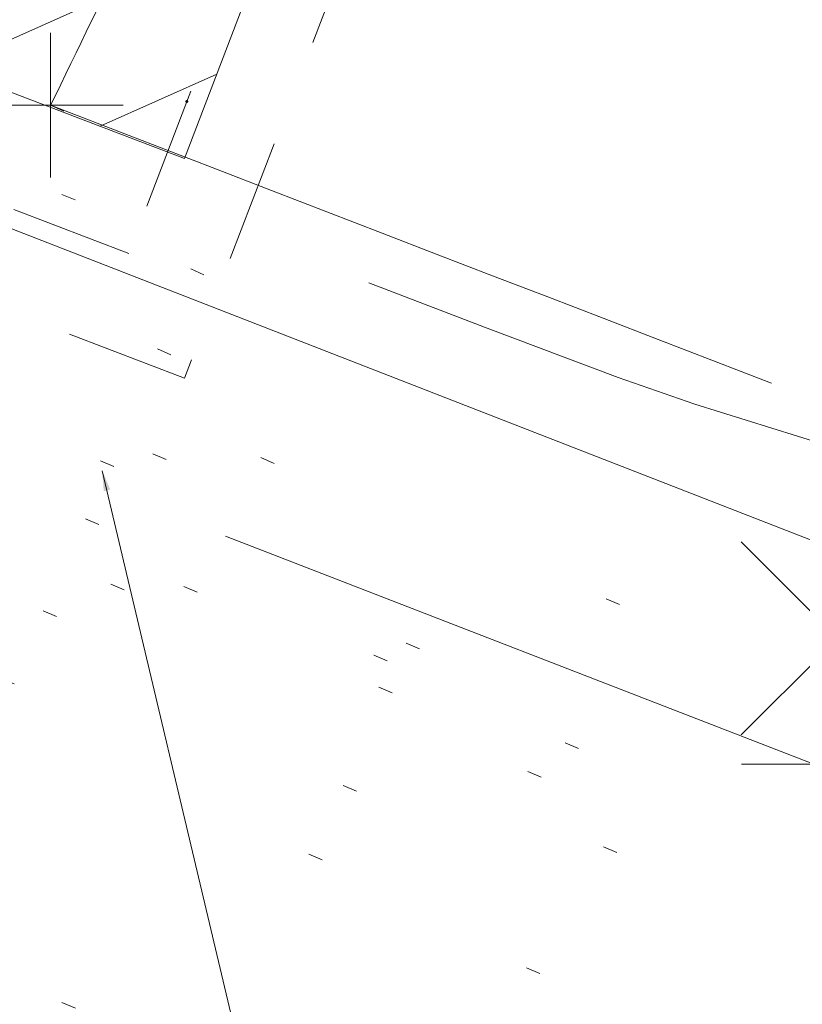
# Model space of a CAD drawing. Extents: x 413123 to 1465301, y 377724 to 504150.
# Tile 7 of 256: x 1463128.01 to 1463133.42, y 433258.88 to 433265.69. Entities that reach past the tile are written whole.
import ezdxf

# ---------------------------------------------------------------- set-up
doc = ezdxf.new("R2010")
doc.units = 0
doc.header["$MEASUREMENT"] = 0
for name, pattern in [('DGN Style 1', [8.732639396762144, 0.01453018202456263, -8.71810921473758]), ('DGN Style 2', [14.530182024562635, 8.71810921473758, -5.812072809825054]), ('DGN Style 3', [20.34225483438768, 14.53018202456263, -5.812072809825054]), ('DGN Style 5', [10.171127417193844, 4.35905460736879, -5.812072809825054]), ('DGN Style 6', [27.636406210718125, 10.17112741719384, -5.812072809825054, 0.01453018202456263, -5.812072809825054, 0.01453018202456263, -5.812072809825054]), ('drainage01', [1.5999968, 0.8499983, -0.7499985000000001]), ('ohcombex', [0])]:
    doc.linetypes.add(name, pattern=pattern)
for name, color, linetype, lineweight in [('DR_X_Cells', 151, 'DGN Style 2', 0), ('DR_X_Cells (Construction)', 151, 'DGN Style 2', 0), ('DR_X_Text', 7, 'Continuous', 0), ('DT_X_Contour_Minor', 136, 'DGN Style 3', 0), ('DT_X_Terrain_Ground_Line', 92, 'DGN Style 3', 13), ('GK_Drainage_Nodes (Construction)', 7, 'Continuous', 53), ('PV_X_Curb', 120, 'DGN Style 1', 0), ('PV_X_EOP', 7, 'DGN Style 3', 0), ('PV_X_Walk', 120, 'DGN Style 5', 0), ('SV_X_Random_Point (Construction)', 7, 'Continuous', 0), ('UT_X_Overhead_Combined', 30, 'ohcombex', 0)]:
    doc.layers.add(name, color=color, linetype=linetype, lineweight=lineweight)
doc.layers.add('SV_Observation (Construction)', color=97, linetype='DGN Style 1', lineweight=0, transparency=0.9)
doc.layers.add('SV_X_Shot_Marker (Construction)', color=40, linetype='Continuous', lineweight=0, transparency=0.5)
doc.styles.add('X_Straight-Normal LS 0.50_0', font='calibril.ttf')
doc.dimstyles.new('X_Dec-0  Masked  Straight', dxfattribs={"dimtxt": 0.13999972, "dimasz": 0.13999972, "dimexe": 0.06999986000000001, "dimexo": 0.06999986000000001, "dimgap": 0.06999986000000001, "dimtad": 1, "dimdec": 0, "dimzin": 3, "dimdsep": 46, "dimtxsty": 'X_Straight-Normal LS 0.50_0', "dimcen": 0, "dimclrd": 7, "dimclre": 7, "dimaunit": 1, "dimadec": 4, "dimazin": 2, "dimtfac": 1, "dimtdec": 0, "dimtofl": 0, "dimtmove": 1, "dimatfit": 1, "dimfxl": 1, "dimtolj": 1, "dimtzin": 3, "dimlwd": 0, "dimlwe": 0, "dimarcsym": 0})

# ---------------------------------------------------------------- blocks, each defined once
blk = doc.blocks.new('X_562')
at = {"layer": 'SV_X_Random_Point (Construction)', "color": 7, "linetype": 'Continuous', "lineweight": 0, "transparency": 33554559}
for p, q in [((-0.03333333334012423, -0.03337499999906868), (0.03333333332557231, 0.03337500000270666)), ((-0.03333333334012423, 0.03337500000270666), (0.03333333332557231, -0.03337499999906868))]:
    blk.add_line(p, q, dxfattribs=at)
blk = doc.blocks.new('SVPT_2585')
at = {"layer": 'SV_X_Shot_Marker (Construction)', "transparency": 33554495}
for p, q in [((0, 0.02499999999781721), (0, -0.02500000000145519)), ((-0.02499999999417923, 0), (0.02499999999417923, 0))]:
    blk.add_line(p, q, dxfattribs=at)
blk.add_point((0, 0), dxfattribs=at)
blk = doc.blocks.new('SVPT_2591')
at = {"layer": 'SV_X_Shot_Marker (Construction)', "transparency": 33554495}
for p, q in [((0, 0.02500000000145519), (0, -0.02499999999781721)), ((-0.02499999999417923, 3.637978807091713e-12), (0.02499999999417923, 3.637978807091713e-12))]:
    blk.add_line(p, q, dxfattribs=at)
blk.add_point((0, 3.637978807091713e-12), dxfattribs=at)
blk = doc.blocks.new('CB3-X_19')
at = {"layer": 'DR_X_Cells', "color": 151, "linetype": 'Continuous', "lineweight": 0}
for p, q in [((-2.499995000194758, -1.758795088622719), (-0.7459922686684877, 0)), ((-2.499995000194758, -0.6258775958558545), (-1.875822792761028, 0))]:
    blk.add_line(p, q, dxfattribs=at)
at = {"layer": 'DR_X_Cells', "color": 151, "linetype": 'drainage01', "lineweight": 0}
blk.add_3dface([(-3.04166058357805, 1.417497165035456), (3.041660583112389, 1.417497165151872), (3.041660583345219, -2.166662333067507), (-3.041660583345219, -2.166662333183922)], dxfattribs=at)
at = {"layer": 'DR_X_Cells', "color": 151, "linetype": 'Continuous', "lineweight": 0}
blk.add_3dface([(-2.499994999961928, 0), (2.499994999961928, 1.164153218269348e-10), (2.499994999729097, -1.833329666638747), (-2.499994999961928, -1.833329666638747)], dxfattribs=at)
at = {"layer": 'DR_X_Cells (Construction)', "color": 20, "linetype": 'drainage01', "lineweight": 0}
blk.add_3dface([(-2.374995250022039, 0.7499985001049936), (2.374995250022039, 0.7499985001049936), (2.374995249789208, -1.499997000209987), (-2.374995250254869, -1.499996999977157)], dxfattribs=at)
at = {"layer": 'GK_Drainage_Nodes (Construction)', "color": 61, "linetype": 'DGN Style 6', "lineweight": 53}
blk.add_point((-2.374995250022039, -0.3749992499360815), dxfattribs=at)
blk = doc.blocks.new('*U5554', base_point=(1463158.719041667, 433438.2508333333, 579.5851666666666))
at = {"layer": 'DT_X_Contour_Minor', "elevation": 570.9999999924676, "flags": 128}
blk.add_lwpolyline([(1463009.796472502, 433261.168875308), (1463011.78215817, 433264.6803894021), (1463012.18799321, 433265.3971872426), (1463012.554490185, 433266.042646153), (1463012.881649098, 433266.6167661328), (1463013.169469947, 433267.1195471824), (1463014.420845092, 433269.2994012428), (1463019.893459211, 433272.9254937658), (1463020.153204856, 433274.935593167), (1463020.202159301, 433275.3127671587), (1463020.237703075, 433275.5828179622), (1463020.259836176, 433275.7457455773), (1463020.268558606, 433275.801550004), (1463020.273937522, 433275.8075308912), (1463020.286973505, 433275.8255635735), (1463020.322047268, 433275.8751759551), (1463020.37915881, 433275.9563680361), (1463020.458308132, 433276.0691398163), (1463020.698756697, 433276.4119708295), (1463020.868266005, 433276.5477448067), (1463021.196457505, 433276.6979434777), (1463021.683331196, 433276.862566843), (1463022.32888708, 433277.0416149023), (1463024.261945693, 433277.5383093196), (1463024.897747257, 433277.7013984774), (1463025.355357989, 433277.8181451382), (1463025.634777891, 433277.8885493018), (1463025.73600696, 433277.9126109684), (1463025.792630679, 433277.9167662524), (1463025.810514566, 433277.9236829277), (1463025.952399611, 433278.0738978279), (1463026.370390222, 433278.5215782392), (1463027.064486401, 433279.2667241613), (1463028.034688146, 433280.3093355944), (1463033.206542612, 433285.8689418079), (1463036.811969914, 433288.1031858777), (1463037.519382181, 433288.5539021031), (1463038.096435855, 433288.9485176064), (1463038.543130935, 433289.2870323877), (1463038.85946742, 433289.5694464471), (1463039.529219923, 433290.2477496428), (1463039.763360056, 433290.4733799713), (1463039.963466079, 433290.6415435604), (1463040.129537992, 433290.7522404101), (1463040.261575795, 433290.8054705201), (1463040.568297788, 433290.8707951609), (1463040.712714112, 433290.8856973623), (1463040.915921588, 433290.8814104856), (1463041.177920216, 433290.8579345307), (1463041.498709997, 433290.8152694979), (1463043.132908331, 433290.5713914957), (1463043.812184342, 433291.1962678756), (1463043.979676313, 433291.3734929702), (1463044.191033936, 433291.6373640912), (1463044.446257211, 433291.9878812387), (1463044.745346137, 433292.4250444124), (1463046.243447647, 433294.6673132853), (1463047.752313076, 433294.8105423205), (1463048.054738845, 433294.8353149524), (1463048.315359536, 433294.848248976), (1463048.534175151, 433294.8493443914), (1463048.71118569, 433294.8386011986), (1463049.127473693, 433294.794167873), (1463049.408280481, 433294.7356881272), (1463049.938484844, 433294.5935738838), (1463050.718086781, 433294.3678251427), (1463051.747086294, 433294.0584419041), (1463057.131011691, 433292.4195062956), (1463057.385113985, 433292.3253271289), (1463057.433293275, 433292.3074966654), (1463057.468930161, 433292.2943677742), (1463057.492024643, 433292.2859404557), (1463057.502576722, 433292.2822147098), (1463057.513992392, 433292.2785481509), (1463057.714762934, 433292.2018868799), (1463058.308512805, 433291.974652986), (1463059.295242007, 433291.5968464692), (1463060.674950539, 433291.0684673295), (1463064.878145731, 433289.4586927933), (1463066.328404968, 433288.9036778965), (1463067.526786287, 433288.4459641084), (1463068.473289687, 433288.0855514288), (1463069.167915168, 433287.8224398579), (1463070.684412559, 433287.2505438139), (1463071.409318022, 433286.9757210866), (1463072.446661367, 433286.5801749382), (1463073.796442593, 433286.0639053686), (1463075.458661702, 433285.4269123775), (1463080.307829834, 433283.5672998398), (1463082.112742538, 433282.8765559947), (1463083.890604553, 433282.1990338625), (1463085.641415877, 433281.5347334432), (1463087.365176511, 433280.8836547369), (1463091.925803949, 433279.1650738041), (1463093.522109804, 433278.5610658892), (1463094.89055679, 433278.0379778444), (1463096.031144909, 433277.5958096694), (1463096.943874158, 433277.2345613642), (1463099.074007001, 433276.3791257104), (1463100.004027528, 433276.0082480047), (1463101.196489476, 433275.5371916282), (1463102.651392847, 433274.9659565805), (1463104.36873764, 433274.294542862), (1463109.298245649, 433272.3705347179), (1463111.0014606, 433271.7017367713), (1463112.413974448, 433271.1383490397), (1463113.535787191, 433270.680371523), (1463114.366898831, 433270.3278042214), (1463116.195595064, 433269.5281717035), (1463116.827831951, 433269.2529667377), (1463117.353020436, 433269.0270762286), (1463117.771160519, 433268.8505001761), (1463118.0822522, 433268.7232385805), (1463118.769098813, 433268.449626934), (1463119.233134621, 433268.2659624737), (1463120.110107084, 433267.9201778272), (1463121.400016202, 433267.4122729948), (1463123.102861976, 433266.7422479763), (1463128.194366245, 433264.7393543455), (1463129.906589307, 433264.0691726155), (1463131.22463029, 433263.5607976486), (1463132.148489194, 433263.2142294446), (1463132.67816602, 433263.0294680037), (1463133.565061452, 433262.7525131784), (1463134.136427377, 433262.5542813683), (1463135.185353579, 433262.1673020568), (1463136.711840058, 433261.5915752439), (1463138.715886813, 433260.8271009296), (1463149.18241232, 433256.819143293)], dxfattribs=at)

msp = doc.modelspace()

# ---------------------------------------------------------------- linework, layer by layer
at = {"layer": 'PV_X_Curb'}
for points, knots in [([(1463034.114341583, 433358.5354235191, 570.967442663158), (1463034.382762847, 433357.8525596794, 570.9829174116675), (1463034.902669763, 433356.6746703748, 570.9791408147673), (1463036.322057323, 433354.5205973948, 570.6849760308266), (1463037.748960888, 433352.2020754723, 570.6878951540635), (1463040.018756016, 433349.1857511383, 570.9427811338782), (1463042.639031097, 433346.7780487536, 570.7955674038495), (1463044.970687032, 433345.5933757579, 570.8824061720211), (1463045.921303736, 433345.2188641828, 570.878208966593), (1463051.106075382, 433343.1762354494, 570.8553169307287), (1463056.290847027, 433341.1336067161, 570.8324248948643), (1463061.475618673, 433339.0909779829, 570.809532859), (1463062.018547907, 433338.9041474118, 570.7725412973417), (1463062.561477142, 433338.7173168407, 570.7355497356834), (1463063.104406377, 433338.5304862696, 570.6985581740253), (1463069.657625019, 433335.9461940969, 570.7210719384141), (1463076.21084366, 433333.3619019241, 570.7435857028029), (1463082.764062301, 433330.7776097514, 570.7660994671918), (1463087.246478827, 433329.0023655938, 570.8028168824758), (1463091.728895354, 433327.2271214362, 570.8395342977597), (1463096.211311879, 433325.4518772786, 570.8762517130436), (1463096.878442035, 433325.1897515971, 570.9638925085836), (1463097.545572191, 433324.9276259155, 571.0515333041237), (1463098.212702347, 433324.6655002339, 571.1391740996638), (1463104.831686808, 433322.094946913, 571.1640382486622), (1463111.45067127, 433319.524393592, 571.1889023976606), (1463118.069655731, 433316.953840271, 571.2137665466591), (1463125.957183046, 433313.9138789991, 571.1851535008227), (1463133.844710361, 433310.8739177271, 571.1565404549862), (1463141.732237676, 433307.8339564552, 571.1279274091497), (1463145.767175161, 433306.241790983, 571.1313455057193), (1463149.802112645, 433304.6496255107, 571.134763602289), (1463153.83705013, 433303.0574600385, 571.1381816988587), (1463154.355066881, 433302.8054079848, 571.0924572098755), (1463154.873083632, 433302.5533559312, 571.0467327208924), (1463155.391100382, 433302.3013038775, 571.0010082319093), (1463159.740180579, 433300.5574304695, 571.007755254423), (1463164.089260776, 433298.8135570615, 571.0145022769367), (1463168.438340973, 433297.0696836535, 571.0212492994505), (1463173.76020955, 433294.9893866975, 571.0517121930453), (1463179.082078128, 433292.9090897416, 571.0821750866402), (1463184.403946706, 433290.8287927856, 571.1126379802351), (1463184.927832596, 433290.6024130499, 571.183469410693), (1463185.451718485, 433290.3760333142, 571.254300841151), (1463185.975604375, 433290.1496535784, 571.3251322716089), (1463193.283059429, 433287.4009373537, 571.3274320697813), (1463200.590514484, 433284.6522211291, 571.3297318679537), (1463207.897969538, 433281.9035049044, 571.3320316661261), (1463214.611583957, 433279.3049910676, 571.3660593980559), (1463221.325198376, 433276.7064772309, 571.4000871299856), (1463228.038812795, 433274.1079633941, 571.4341148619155), (1463234.876881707, 433271.4003319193, 571.5030017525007), (1463241.714950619, 433268.6927004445, 571.5718886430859), (1463248.553019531, 433265.9850689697, 571.6407755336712), (1463252.53367608, 433264.4224603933, 571.6987979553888), (1463256.514332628, 433262.8598518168, 571.7568203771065), (1463260.494989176, 433261.2972432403, 571.8148427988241), (1463261.18962272, 433261.0748617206, 571.7422662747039), (1463261.884256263, 433260.8524802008, 571.6696897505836), (1463262.578889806, 433260.6300986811, 571.5971132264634), (1463267.974277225, 433258.4984942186, 571.5913249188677), (1463273.369664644, 433256.3668897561, 571.5855366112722), (1463278.765052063, 433254.2352852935, 571.5797483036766), (1463284.039124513, 433252.1341649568, 571.626583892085), (1463289.313196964, 433250.0330446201, 571.6734194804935), (1463294.587269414, 433247.9319242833, 571.7202550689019), (1463295.147837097, 433247.7325865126, 571.8045569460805), (1463295.70840478, 433247.533248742, 571.8888588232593), (1463296.268972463, 433247.3339109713, 571.9731607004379), (1463303.262539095, 433244.6091737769, 572.0038664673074), (1463310.256105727, 433241.8844365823, 572.034572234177), (1463317.249672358, 433239.1596993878, 572.0652780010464), (1463324.8255847, 433236.206749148, 572.1003223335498), (1463332.401497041, 433233.2537989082, 572.1353666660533), (1463339.977409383, 433230.3008486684, 572.1704109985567), (1463346.624217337, 433227.6724527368, 572.1699621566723), (1463353.271025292, 433225.044056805, 572.1695133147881), (1463359.917833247, 433222.4156608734, 572.1690644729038), (1463363.666535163, 433220.9685334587, 572.1740861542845), (1463367.415237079, 433219.521406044, 572.1791078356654), (1463371.163938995, 433218.0742786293, 572.1841295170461), (1463371.754596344, 433217.8301906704, 572.1047293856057), (1463372.345253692, 433217.5861027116, 572.0253292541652), (1463372.935911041, 433217.3420147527, 571.9459291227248), (1463380.338603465, 433214.4611246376, 571.9041823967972), (1463387.741295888, 433211.5802345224, 571.8624356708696), (1463395.143988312, 433208.6993444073, 571.8206889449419), (1463403.121855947, 433205.5721027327, 571.8539167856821), (1463411.099723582, 433202.4448610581, 571.8871446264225), (1463419.077591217, 433199.3176193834, 571.9203724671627), (1463419.407565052, 433199.1647159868, 571.9396248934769), (1463419.737538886, 433199.0118125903, 571.9588773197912), (1463420.067512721, 433198.8589091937, 571.9781297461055)], [0, 0, 0, 0, 0.004163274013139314, 0.007301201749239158, 0.0146979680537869, 0.01957460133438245, 0.02877745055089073, 0.03448275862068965, 0.03448275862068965, 0.03448275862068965, 0.06896551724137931, 0.06896551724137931, 0.06896551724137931, 0.1034482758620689, 0.1034482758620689, 0.1034482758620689, 0.1379310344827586, 0.1379310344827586, 0.1379310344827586, 0.1724137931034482, 0.1724137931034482, 0.1724137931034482, 0.2068965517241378, 0.2068965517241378, 0.2068965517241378, 0.2413793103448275, 0.2413793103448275, 0.2413793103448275, 0.2758620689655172, 0.2758620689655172, 0.2758620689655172, 0.3103448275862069, 0.3103448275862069, 0.3103448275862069, 0.3448275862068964, 0.3448275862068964, 0.3448275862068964, 0.3793103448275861, 0.3793103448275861, 0.3793103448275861, 0.4137931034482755, 0.4137931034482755, 0.4137931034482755, 0.4482758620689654, 0.4482758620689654, 0.4482758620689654, 0.4827586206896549, 0.4827586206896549, 0.4827586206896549, 0.5172413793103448, 0.5172413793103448, 0.5172413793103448, 0.5517241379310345, 0.5517241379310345, 0.5517241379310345, 0.5862068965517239, 0.5862068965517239, 0.5862068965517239, 0.6206896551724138, 0.6206896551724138, 0.6206896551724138, 0.6551724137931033, 0.6551724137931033, 0.6551724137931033, 0.6896551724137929, 0.6896551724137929, 0.6896551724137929, 0.7241379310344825, 0.7241379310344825, 0.7241379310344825, 0.7586206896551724, 0.7586206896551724, 0.7586206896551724, 0.7931034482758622, 0.7931034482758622, 0.7931034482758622, 0.8275862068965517, 0.8275862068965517, 0.8275862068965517, 0.8620689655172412, 0.8620689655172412, 0.8620689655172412, 0.8965517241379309, 0.8965517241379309, 0.8965517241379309, 0.9310344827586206, 0.9310344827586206, 0.9310344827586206, 0.9655172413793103, 0.9655172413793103, 0.9655172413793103, 1, 1, 1, 1]), ([(1463694.730807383, 433042.1012902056, 573.2000085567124), (1463688.122071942, 433044.6665198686, 573.2117681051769), (1463681.5133365, 433047.2317495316, 573.2235276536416), (1463674.904601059, 433049.7969791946, 573.2352872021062), (1463669.906627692, 433051.7384291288, 573.2422034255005), (1463664.908654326, 433053.679879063, 573.249119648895), (1463659.910680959, 433055.6213289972, 573.2560358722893), (1463659.31440991, 433055.8530469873, 573.3282538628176), (1463658.718138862, 433056.0847649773, 573.400471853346), (1463658.121867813, 433056.3164829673, 573.4726898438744), (1463656.811811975, 433056.8455353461, 573.4691755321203), (1463655.501756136, 433057.3745877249, 573.4656612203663), (1463654.191700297, 433057.9036401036, 573.4621469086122), (1463647.078403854, 433060.7016199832, 573.4311409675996), (1463639.965107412, 433063.4995998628, 573.4001350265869), (1463632.851810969, 433066.2975797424, 573.3691290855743), (1463626.603526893, 433068.7760307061, 573.3262890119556), (1463620.355242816, 433071.25448167, 573.2834489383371), (1463614.10695874, 433073.7329326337, 573.2406088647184), (1463606.821724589, 433076.5483492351, 573.1778320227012), (1463599.536490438, 433079.3637658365, 573.1150551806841), (1463592.251256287, 433082.1791824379, 573.052278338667), (1463585.048675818, 433085.0513616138, 572.9767093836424), (1463577.846095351, 433087.9235407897, 572.901140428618), (1463570.643514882, 433090.7957199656, 572.8255714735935), (1463568.520856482, 433091.6009161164, 572.8136526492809), (1463566.398198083, 433092.4061122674, 572.8017338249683), (1463564.275539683, 433093.2113084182, 572.7898150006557), (1463563.658286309, 433093.4932407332, 572.723361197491), (1463563.041032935, 433093.7751730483, 572.6569073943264), (1463562.423779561, 433094.0571053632, 572.5904535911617), (1463557.897842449, 433095.8076798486, 572.5495712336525), (1463553.371905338, 433097.5582543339, 572.5086888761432), (1463548.845968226, 433099.3088288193, 572.4678065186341), (1463541.746736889, 433102.0973839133, 572.4116307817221), (1463534.647505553, 433104.8859390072, 572.3554550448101), (1463527.548274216, 433107.6744941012, 572.2992793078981), (1463527.099574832, 433107.8541490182, 572.3819727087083), (1463526.650875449, 433108.0338039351, 572.4646661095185), (1463526.202176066, 433108.2134588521, 572.5473595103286), (1463518.442801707, 433111.2934591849, 572.5872886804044), (1463510.683427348, 433114.3734595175, 572.6272178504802), (1463502.924052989, 433117.4534598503, 572.6671470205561), (1463495.101662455, 433120.5759616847, 572.6180249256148), (1463487.279271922, 433123.6984635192, 572.5689028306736), (1463479.456881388, 433126.8209653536, 572.5197807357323), (1463474.540841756, 433128.7396558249, 572.5305568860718), (1463469.624802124, 433130.6583462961, 572.5413330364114), (1463464.708762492, 433132.5770367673, 572.5521091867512), (1463464.15178183, 433132.7738995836, 572.4839343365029), (1463463.594801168, 433132.9707623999, 572.4157594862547), (1463463.037820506, 433133.1676252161, 572.3475846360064), (1463455.395093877, 433136.1460172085, 572.2965798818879), (1463447.752367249, 433139.1244092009, 572.2455751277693), (1463440.10964062, 433142.1028011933, 572.1945703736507), (1463439.463345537, 433142.3911085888, 572.2249332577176), (1463438.817050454, 433142.6794159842, 572.2552961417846), (1463438.170755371, 433142.9677233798, 572.2856590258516), (1463431.589276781, 433145.5431962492, 572.3185177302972), (1463425.007798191, 433148.1186691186, 572.351376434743), (1463418.4263196, 433150.6941419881, 572.3842351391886), (1463413.565512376, 433152.6091060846, 572.3506952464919), (1463408.704705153, 433154.5240701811, 572.3171553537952), (1463403.843897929, 433156.4390342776, 572.2836154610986), (1463402.295983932, 433157.0721267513, 572.2966227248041), (1463400.748069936, 433157.7052192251, 572.3096299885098), (1463399.20015594, 433158.3383116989, 572.3226372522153), (1463398.571326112, 433158.6030358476, 572.2531442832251), (1463397.942496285, 433158.8677599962, 572.1836513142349), (1463397.313666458, 433159.1324841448, 572.1141583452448), (1463389.499427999, 433162.1494767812, 572.1431257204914), (1463381.68518954, 433165.1664694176, 572.172093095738), (1463373.87095108, 433168.1834620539, 572.2010604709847), (1463373.202610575, 433168.4242856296, 572.2485422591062), (1463372.53427007, 433168.6651092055, 572.2960240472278), (1463371.865929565, 433168.9059327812, 572.3435058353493), (1463366.852918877, 433170.8940812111, 572.309207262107), (1463361.839908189, 433172.882229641, 572.2749086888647), (1463356.826897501, 433174.8703780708, 572.2406101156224), (1463350.263613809, 433177.4130764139, 572.2105829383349), (1463343.700330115, 433179.955774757, 572.1805557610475), (1463337.137046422, 433182.4984731, 572.1505285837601), (1463332.732110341, 433184.1753668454, 572.1399057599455), (1463328.327174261, 433185.8522605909, 572.129282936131), (1463323.922238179, 433187.5291543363, 572.1186601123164), (1463323.550514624, 433187.6736224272, 572.0672464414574), (1463323.17879107, 433187.8180905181, 572.0158327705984), (1463322.807067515, 433187.9625586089, 571.9644190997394), (1463314.242457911, 433191.4677850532, 571.9189611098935), (1463305.677848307, 433194.9730114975, 571.8735031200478), (1463297.113238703, 433198.4782379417, 571.8280451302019), (1463296.447798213, 433198.6498683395, 571.8729159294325), (1463295.782357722, 433198.8214987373, 571.917786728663), (1463295.116917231, 433198.9931291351, 571.9626575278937), (1463288.43623397, 433201.6173953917, 571.9595616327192), (1463281.755550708, 433204.2416616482, 571.9564657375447), (1463275.074867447, 433206.8659279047, 571.9533698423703), (1463270.698621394, 433208.5836220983, 571.955071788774), (1463266.322375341, 433210.3013162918, 571.9567737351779), (1463261.946129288, 433212.0190104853, 571.9584756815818), (1463261.255964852, 433212.2907585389, 571.8814296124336), (1463260.565800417, 433212.5625065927, 571.8043835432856), (1463259.875635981, 433212.8342546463, 571.7273374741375), (1463253.221984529, 433215.4661261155, 571.684237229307), (1463246.568333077, 433218.0979975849, 571.6411369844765), (1463239.914681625, 433220.7298690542, 571.5980367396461), (1463232.697418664, 433223.5591135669, 571.584901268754), (1463225.480155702, 433226.3883580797, 571.5717657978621), (1463218.262892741, 433229.2176025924, 571.5586303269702), (1463212.689928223, 433231.3845503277, 571.501804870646), (1463207.116963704, 433233.5514980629, 571.4449794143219), (1463201.543999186, 433235.7184457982, 571.3881539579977), (1463197.702392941, 433237.2969398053, 571.3824755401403), (1463193.860786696, 433238.8754338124, 571.376797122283), (1463190.01918045, 433240.4539278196, 571.3711187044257), (1463189.420555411, 433240.6641899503, 571.4587546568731), (1463188.821930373, 433240.874452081, 571.5463906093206), (1463188.223305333, 433241.0847142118, 571.6340265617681), (1463185.054584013, 433242.3131517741, 571.6250500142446), (1463181.885862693, 433243.5415893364, 571.6160734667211), (1463178.717141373, 433244.7700268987, 571.6070969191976), (1463171.181422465, 433247.7347391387, 571.5342143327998), (1463163.645703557, 433250.6994513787, 571.4613317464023), (1463156.10998465, 433253.6641636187, 571.3884491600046), (1463148.761307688, 433256.5197229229, 571.322577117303), (1463141.412630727, 433259.3752822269, 571.2567050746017), (1463134.063953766, 433262.2308415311, 571.1908330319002), (1463126.984343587, 433264.9936274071, 571.2120531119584), (1463119.904733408, 433267.756413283, 571.2332731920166), (1463112.82512323, 433270.519199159, 571.2544932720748), (1463106.948373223, 433272.8554993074, 571.272380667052), (1463101.071623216, 433275.1917994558, 571.290268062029), (1463095.19487321, 433277.5280996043, 571.3081554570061), (1463087.382378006, 433280.5556578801, 571.2445784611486), (1463079.569882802, 433283.583216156, 571.1810014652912), (1463071.757387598, 433286.6107744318, 571.1174244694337), (1463067.011834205, 433288.4980060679, 571.0790224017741), (1463062.266280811, 433290.385237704, 571.0406203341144), (1463057.520727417, 433292.27246934, 571.0022182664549), (1463052.596696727, 433294.1302708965, 570.9741905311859), (1463047.672666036, 433295.988072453, 570.946162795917), (1463042.748635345, 433297.8458740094, 570.9181350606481), (1463040.996474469, 433298.028892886, 570.6600759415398), (1463037.884741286, 433298.0614564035, 570.3732611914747), (1463033.533792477, 433297.4811137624, 570.213053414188), (1463028.578927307, 433295.8351240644, 570.8846791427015), (1463025.750437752, 433293.3300609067, 570.5443428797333), (1463024.222435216, 433291.00068514, 570.5092220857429), (1463023.412434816, 433289.7658735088, 570.490604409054), (1463022.602434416, 433288.5310618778, 570.4719867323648), (1463021.792434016, 433287.2962502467, 570.4533690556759), (1463021.001432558, 433285.3732457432, 570.5012869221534), (1463020.2104311, 433283.4502412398, 570.549204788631), (1463019.419429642, 433281.5272367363, 570.5971226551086), (1463018.531487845, 433279.3825151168, 570.6481372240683), (1463017.643546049, 433277.2377934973, 570.6991517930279), (1463016.755604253, 433275.0930718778, 570.7501663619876), (1463014.741467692, 433270.0950215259, 570.9656913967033), (1463012.727331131, 433265.096971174, 571.181216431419), (1463010.71319457, 433260.0989208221, 571.3967414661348)], [0, 0, 0, 0, 0.01923076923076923, 0.01923076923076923, 0.01923076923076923, 0.03846153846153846, 0.03846153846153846, 0.03846153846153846, 0.05769230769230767, 0.05769230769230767, 0.05769230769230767, 0.07692307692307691, 0.07692307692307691, 0.07692307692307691, 0.09615384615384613, 0.09615384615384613, 0.09615384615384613, 0.1153846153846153, 0.1153846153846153, 0.1153846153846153, 0.1346153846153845, 0.1346153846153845, 0.1346153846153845, 0.1538461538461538, 0.1538461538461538, 0.1538461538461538, 0.1730769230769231, 0.1730769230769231, 0.1730769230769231, 0.1923076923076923, 0.1923076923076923, 0.1923076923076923, 0.2115384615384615, 0.2115384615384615, 0.2115384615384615, 0.2307692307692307, 0.2307692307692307, 0.2307692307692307, 0.25, 0.25, 0.25, 0.269230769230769, 0.269230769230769, 0.269230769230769, 0.2884615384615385, 0.2884615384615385, 0.2884615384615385, 0.3076923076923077, 0.3076923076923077, 0.3076923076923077, 0.3269230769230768, 0.3269230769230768, 0.3269230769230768, 0.3461538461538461, 0.3461538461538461, 0.3461538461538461, 0.3653846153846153, 0.3653846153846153, 0.3653846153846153, 0.3846153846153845, 0.3846153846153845, 0.3846153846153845, 0.4038461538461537, 0.4038461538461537, 0.4038461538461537, 0.423076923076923, 0.423076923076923, 0.423076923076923, 0.4423076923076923, 0.4423076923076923, 0.4423076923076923, 0.4615384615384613, 0.4615384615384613, 0.4615384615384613, 0.4807692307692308, 0.4807692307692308, 0.4807692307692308, 0.5, 0.5, 0.5, 0.5192307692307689, 0.5192307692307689, 0.5192307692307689, 0.538461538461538, 0.538461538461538, 0.538461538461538, 0.5576923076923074, 0.5576923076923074, 0.5576923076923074, 0.576923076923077, 0.576923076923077, 0.576923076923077, 0.5961538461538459, 0.5961538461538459, 0.5961538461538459, 0.6153846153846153, 0.6153846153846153, 0.6153846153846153, 0.6346153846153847, 0.6346153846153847, 0.6346153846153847, 0.6538461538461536, 0.6538461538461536, 0.6538461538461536, 0.673076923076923, 0.673076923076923, 0.673076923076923, 0.6923076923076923, 0.6923076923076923, 0.6923076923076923, 0.7115384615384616, 0.7115384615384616, 0.7115384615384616, 0.7307692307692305, 0.7307692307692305, 0.7307692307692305, 0.7499999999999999, 0.7499999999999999, 0.7499999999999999, 0.7692307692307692, 0.7692307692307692, 0.7692307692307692, 0.7884615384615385, 0.7884615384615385, 0.7884615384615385, 0.8076923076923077, 0.8076923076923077, 0.8076923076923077, 0.826923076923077, 0.826923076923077, 0.826923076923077, 0.846153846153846, 0.846153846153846, 0.846153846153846, 0.8653846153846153, 0.8653846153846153, 0.8653846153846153, 0.8846153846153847, 0.8846153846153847, 0.8846153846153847, 0.9038461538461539, 0.9038461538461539, 0.9038461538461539, 0.9087225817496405, 0.9125585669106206, 0.9159702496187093, 0.9230769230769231, 0.9230769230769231, 0.9230769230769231, 0.9423076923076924, 0.9423076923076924, 0.9423076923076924, 0.9615384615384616, 0.9615384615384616, 0.9615384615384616, 0.9807692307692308, 0.9807692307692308, 0.9807692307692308, 1, 1, 1, 1])]:
    msp.add_open_spline(points, degree=3, knots=knots, dxfattribs=at)
at = {"layer": 'PV_X_EOP'}
for points, knots in [([(1463033.539703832, 433358.668730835, 570.9312826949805), (1463033.78085339, 433357.7791180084, 570.9319642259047), (1463034.311810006, 433356.414696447, 570.9129230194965), (1463035.936664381, 433354.210215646, 570.7574772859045), (1463037.392149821, 433351.9520015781, 570.7191112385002), (1463039.598433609, 433348.7987445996, 570.7996873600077), (1463042.441302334, 433346.5539274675, 570.6747714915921), (1463044.712350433, 433345.0075174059, 570.6881225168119), (1463045.691659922, 433344.6760572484, 570.6008205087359), (1463046.330306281, 433344.4598990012, 570.5438874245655), (1463046.96895264, 433344.243740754, 570.486954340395), (1463047.607598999, 433344.0275825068, 570.4300212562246), (1463047.46569072, 433343.5095853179, 570.4737916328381), (1463047.32378244, 433342.9915881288, 570.5175620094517), (1463047.181874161, 433342.4735909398, 570.5613323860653), (1463047.962688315, 433342.1715041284, 570.5523071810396), (1463048.74350247, 433341.8694173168, 570.5432819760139), (1463049.524316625, 433341.5673305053, 570.5342567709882), (1463049.723445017, 433342.0454324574, 570.5031497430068), (1463049.92257341, 433342.5235344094, 570.4720427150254), (1463050.121701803, 433343.0016363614, 570.4409356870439), (1463054.363252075, 433341.3299102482, 570.4898514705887), (1463058.604802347, 433339.658184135, 570.5387672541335), (1463062.84635262, 433337.9864580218, 570.5876830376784), (1463069.380437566, 433335.4247592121, 570.6248076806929), (1463075.914522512, 433332.8630604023, 570.6619323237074), (1463082.448607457, 433330.3013615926, 570.699056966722), (1463087.637972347, 433328.22388055, 570.7205322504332), (1463092.827337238, 433326.1463995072, 570.7420075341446), (1463098.016702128, 433324.0689184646, 570.7634828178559), (1463104.657268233, 433321.5116641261, 570.769767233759), (1463111.297834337, 433318.9544097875, 570.7760516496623), (1463117.938400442, 433316.3971554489, 570.7823360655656), (1463125.924840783, 433313.2674390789, 570.73748834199), (1463133.911281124, 433310.1377227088, 570.6926406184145), (1463141.897721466, 433307.0080063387, 570.647792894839), (1463141.717745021, 433306.5125578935, 570.6799613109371), (1463141.537768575, 433306.0171094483, 570.7121297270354), (1463141.35779213, 433305.5216610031, 570.7442981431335), (1463142.229950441, 433305.2201381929, 570.7485050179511), (1463143.102108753, 433304.9186153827, 570.7527118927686), (1463143.974267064, 433304.6170925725, 570.7569187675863), (1463144.185348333, 433305.0788176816, 570.735481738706), (1463144.396429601, 433305.5405427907, 570.7140447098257), (1463144.607510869, 433306.0022678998, 570.6926076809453), (1463147.58473388, 433304.8543661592, 570.7341019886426), (1463150.56195689, 433303.7064644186, 570.7755962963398), (1463153.539179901, 433302.558562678, 570.817090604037), (1463158.44037952, 433300.5705139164, 570.826934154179), (1463163.341579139, 433298.5824651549, 570.8367777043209), (1463168.242778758, 433296.5944163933, 570.8466212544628), (1463174.091388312, 433294.2251577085, 570.8787504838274), (1463179.939997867, 433291.8558990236, 570.9108797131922), (1463185.788607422, 433289.4866403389, 570.9430089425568), (1463193.090936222, 433286.8080451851, 571.0096381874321), (1463200.393265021, 433284.1294500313, 571.0762674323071), (1463207.695593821, 433281.4508548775, 571.1428966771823), (1463214.34865388, 433278.828976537, 571.1804566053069), (1463221.001713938, 433276.2070981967, 571.2180165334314), (1463227.654773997, 433273.5852198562, 571.2555764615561), (1463234.593717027, 433270.8614597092, 571.311327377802), (1463241.532660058, 433268.1376995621, 571.3670782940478), (1463248.471603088, 433265.413939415, 571.4228292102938), (1463251.006317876, 433264.4249023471, 571.4376305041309), (1463253.541032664, 433263.4358652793, 571.452431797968), (1463256.075747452, 433262.4468282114, 571.4672330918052), (1463255.94008792, 433261.9072334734, 571.4705339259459), (1463255.804428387, 433261.3676387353, 571.4738347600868), (1463255.668768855, 433260.8280439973, 571.4771355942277), (1463256.445551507, 433260.5848901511, 571.4871075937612), (1463257.222334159, 433260.3417363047, 571.4970795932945), (1463257.999116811, 433260.0985824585, 571.507051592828), (1463258.226294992, 433260.5106164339, 571.4958264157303), (1463258.453473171, 433260.9226504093, 571.4846012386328), (1463258.680651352, 433261.3346843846, 571.4733760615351), (1463259.925804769, 433260.8493021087, 571.4829525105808), (1463261.170958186, 433260.3639198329, 571.4925289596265), (1463262.416111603, 433259.878537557, 571.5021054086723), (1463267.791649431, 433257.7869022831, 571.5241727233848), (1463273.167187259, 433255.6952670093, 571.5462400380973), (1463278.542725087, 433253.6036317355, 571.5683073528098), (1463284.352399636, 433251.3217999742, 571.5814787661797), (1463290.162074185, 433249.039968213, 571.5946501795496), (1463295.971748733, 433246.7581364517, 571.6078215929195), (1463302.949122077, 433244.0521724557, 571.6351321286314), (1463309.926495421, 433241.3462084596, 571.6624426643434), (1463316.903868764, 433238.6402444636, 571.6897532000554), (1463324.563747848, 433235.6405621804, 571.7285381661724), (1463332.223626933, 433232.6408798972, 571.7673231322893), (1463339.883506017, 433229.641197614, 571.8061080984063), (1463346.449952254, 433227.0690864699, 571.8205958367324), (1463353.01639849, 433224.4969753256, 571.8350835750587), (1463359.582844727, 433221.9248641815, 571.8495713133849), (1463363.961849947, 433220.2403229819, 571.8408310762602), (1463368.340855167, 433218.5557817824, 571.8320908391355), (1463372.719860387, 433216.8712405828, 571.8233506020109), (1463380.126525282, 433213.9587859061, 571.7905530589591), (1463387.533190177, 433211.0463312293, 571.7577555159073), (1463394.939855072, 433208.1338765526, 571.7249579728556), (1463402.425974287, 433205.1637758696, 571.7534560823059), (1463409.912093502, 433202.1936751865, 571.7819541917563), (1463417.398212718, 433199.2235745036, 571.8104523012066), (1463417.229394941, 433198.7682275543, 571.8194733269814), (1463417.060577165, 433198.3128806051, 571.8284943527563), (1463416.891759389, 433197.8575336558, 571.8375153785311), (1463417.692446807, 433197.4966240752, 571.8487103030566), (1463418.493134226, 433197.1357144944, 571.859905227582), (1463419.293821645, 433196.7748049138, 571.8711001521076), (1463419.475032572, 433197.247288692, 571.8477905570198), (1463419.6562435, 433197.7197724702, 571.8244809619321), (1463419.837454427, 433198.1922562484, 571.8011713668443), (1463419.83781155, 433198.2226624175, 571.7953862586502), (1463419.838168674, 433198.2530685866, 571.789601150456), (1463419.838525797, 433198.2834747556, 571.7838160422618)], [0, 0, 0, 0, 0.003968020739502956, 0.006425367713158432, 0.01199892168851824, 0.01581541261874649, 0.02326256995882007, 0.02777777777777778, 0.02777777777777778, 0.02777777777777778, 0.05555555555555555, 0.05555555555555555, 0.05555555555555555, 0.08333333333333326, 0.08333333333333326, 0.08333333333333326, 0.1111111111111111, 0.1111111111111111, 0.1111111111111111, 0.1388888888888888, 0.1388888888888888, 0.1388888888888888, 0.1666666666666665, 0.1666666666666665, 0.1666666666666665, 0.1944444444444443, 0.1944444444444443, 0.1944444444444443, 0.2222222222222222, 0.2222222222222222, 0.2222222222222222, 0.25, 0.25, 0.25, 0.2777777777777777, 0.2777777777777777, 0.2777777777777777, 0.3055555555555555, 0.3055555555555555, 0.3055555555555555, 0.333333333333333, 0.333333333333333, 0.333333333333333, 0.3611111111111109, 0.3611111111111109, 0.3611111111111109, 0.3888888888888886, 0.3888888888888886, 0.3888888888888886, 0.4166666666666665, 0.4166666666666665, 0.4166666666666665, 0.4444444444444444, 0.4444444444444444, 0.4444444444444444, 0.472222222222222, 0.472222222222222, 0.472222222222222, 0.5, 0.5, 0.5, 0.5277777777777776, 0.5277777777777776, 0.5277777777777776, 0.5555555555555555, 0.5555555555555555, 0.5555555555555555, 0.5833333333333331, 0.5833333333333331, 0.5833333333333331, 0.6111111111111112, 0.6111111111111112, 0.6111111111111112, 0.638888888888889, 0.638888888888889, 0.638888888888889, 0.6666666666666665, 0.6666666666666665, 0.6666666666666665, 0.6944444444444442, 0.6944444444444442, 0.6944444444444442, 0.722222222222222, 0.722222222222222, 0.722222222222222, 0.7499999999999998, 0.7499999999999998, 0.7499999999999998, 0.7777777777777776, 0.7777777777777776, 0.7777777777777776, 0.8055555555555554, 0.8055555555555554, 0.8055555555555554, 0.8333333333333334, 0.8333333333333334, 0.8333333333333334, 0.861111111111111, 0.861111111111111, 0.861111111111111, 0.8888888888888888, 0.8888888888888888, 0.8888888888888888, 0.9166666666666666, 0.9166666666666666, 0.9166666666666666, 0.9444444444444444, 0.9444444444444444, 0.9444444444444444, 0.9722222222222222, 0.9722222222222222, 0.9722222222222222, 1, 1, 1, 1]), ([(1463695.37345491, 433042.3269481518, 573.2056029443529), (1463695.118355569, 433042.4173281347, 573.1929567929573), (1463694.863256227, 433042.5077081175, 573.1803106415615), (1463694.608156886, 433042.5980881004, 573.1676644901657), (1463688.127196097, 433045.133574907, 573.1638691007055), (1463681.646235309, 433047.6690617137, 573.1600737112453), (1463675.165274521, 433050.2045485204, 573.1562783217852), (1463668.255959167, 433052.9440202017, 573.1540820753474), (1463661.346643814, 433055.6834918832, 573.1518858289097), (1463654.437328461, 433058.4229635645, 573.149689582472), (1463647.338400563, 433061.2071824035, 573.1301154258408), (1463640.239472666, 433063.9914012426, 573.1105412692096), (1463633.140544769, 433066.7756200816, 573.0909671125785), (1463626.823799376, 433069.2202639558, 573.0453158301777), (1463620.507053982, 433071.6649078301, 572.999664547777), (1463614.190308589, 433074.1095517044, 572.9540132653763), (1463606.930945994, 433076.9629614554, 572.8967218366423), (1463599.671583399, 433079.8163712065, 572.8394304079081), (1463592.412220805, 433082.6697809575, 572.7821389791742), (1463585.208613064, 433085.5359198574, 572.7224006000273), (1463578.005005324, 433088.4020587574, 572.6626622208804), (1463570.801397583, 433091.2681976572, 572.6029238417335), (1463563.539543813, 433094.1288766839, 572.5195568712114), (1463556.277690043, 433096.9895557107, 572.4361899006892), (1463549.015836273, 433099.8502347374, 572.3528229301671), (1463541.464235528, 433102.896740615, 572.3143753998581), (1463533.912634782, 433105.9432464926, 572.2759278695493), (1463526.361034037, 433108.9897523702, 572.2374803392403), (1463524.510466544, 433109.6486739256, 572.222419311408), (1463522.659899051, 433110.307595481, 572.2073582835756), (1463520.809331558, 433110.9665170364, 572.1922972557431), (1463520.996148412, 433111.478044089, 572.2051758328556), (1463521.182965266, 433111.9895711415, 572.2180544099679), (1463521.36978212, 433112.5010981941, 572.2309329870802), (1463520.520611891, 433112.8412018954, 572.2365752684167), (1463519.671441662, 433113.1813055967, 572.2422175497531), (1463518.822271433, 433113.5214092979, 572.2478598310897), (1463518.644435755, 433113.0349413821, 572.2388127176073), (1463518.466600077, 433112.5484734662, 572.229765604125), (1463518.288764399, 433112.0620055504, 572.2207184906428), (1463514.835464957, 433113.4033588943, 572.2367800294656), (1463511.382165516, 433114.7447122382, 572.2528415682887), (1463507.928866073, 433116.0860655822, 572.2689031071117), (1463493.594865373, 433121.7420238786, 572.2482959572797), (1463479.260864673, 433127.3979821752, 572.2276888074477), (1463464.926863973, 433133.0539404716, 572.2070816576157), (1463449.455525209, 433139.0728186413, 572.1640707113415), (1463433.984186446, 433145.0916968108, 572.1210597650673), (1463418.512847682, 433151.1105749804, 572.0780488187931), (1463413.328996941, 433153.1553309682, 572.0135393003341), (1463408.145146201, 433155.200086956, 571.9490297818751), (1463402.961295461, 433157.2448429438, 571.8845202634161), (1463403.132465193, 433157.7716799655, 571.9190447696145), (1463403.303634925, 433158.2985169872, 571.953569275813), (1463403.474804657, 433158.825354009, 571.9880937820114), (1463402.600267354, 433159.1613721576, 571.9863420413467), (1463401.725730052, 433159.4973903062, 571.984590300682), (1463400.851192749, 433159.8334084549, 571.9828385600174), (1463400.653049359, 433159.3552482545, 571.9439093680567), (1463400.454905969, 433158.8770880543, 571.9049801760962), (1463400.256762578, 433158.3989278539, 571.8660509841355), (1463399.322085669, 433158.774478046, 571.9116587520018), (1463398.387408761, 433159.150028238, 571.9572665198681), (1463397.452731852, 433159.5255784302, 572.0028742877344), (1463389.04126259, 433162.8168634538, 571.9920574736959), (1463380.629793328, 433166.1081484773, 571.9812406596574), (1463372.218324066, 433169.3994335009, 571.9704238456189), (1463367.156032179, 433171.3851717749, 571.9528553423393), (1463362.093740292, 433173.370910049, 571.9352868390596), (1463357.031448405, 433175.3566483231, 571.91771833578), (1463350.485608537, 433177.9162151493, 571.9032139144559), (1463343.93976867, 433180.4757819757, 571.8887094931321), (1463337.393928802, 433183.0353488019, 571.8742050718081), (1463332.955818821, 433184.7683232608, 571.8612483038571), (1463328.517708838, 433186.5012977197, 571.8482915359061), (1463324.079598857, 433188.2342721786, 571.835334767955), (1463307.834725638, 433194.592922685, 571.7755947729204), (1463291.58985242, 433200.9515731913, 571.7158547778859), (1463275.344979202, 433207.3102236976, 571.6561147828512), (1463270.255842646, 433209.3105723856, 571.6395679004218), (1463265.16670609, 433211.3109210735, 571.6230210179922), (1463260.077569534, 433213.3112697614, 571.6064741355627), (1463253.452444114, 433215.9179517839, 571.5595870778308), (1463246.827318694, 433218.5246338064, 571.5127000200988), (1463240.202193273, 433221.1313158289, 571.4658129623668), (1463232.962477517, 433223.9732301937, 571.4532933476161), (1463225.722761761, 433226.8151445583, 571.4407737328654), (1463218.483046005, 433229.6570589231, 571.4282541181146), (1463212.90690448, 433231.8646312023, 571.4088467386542), (1463207.330762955, 433234.0722034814, 571.3894393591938), (1463201.754621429, 433236.2797757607, 571.3700319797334), (1463194.142429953, 433239.2572758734, 571.3409586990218), (1463186.530238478, 433242.2347759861, 571.3118854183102), (1463178.918047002, 433245.2122760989, 571.2828121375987), (1463169.428496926, 433248.9128530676, 571.1919051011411), (1463159.93894685, 433252.6134300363, 571.1009980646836), (1463150.449396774, 433256.314007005, 571.0100910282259), (1463145.077359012, 433258.4557943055, 570.9673048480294), (1463139.70532125, 433260.5975816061, 570.9245186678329), (1463134.333283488, 433262.7393689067, 570.8817324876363), (1463132.297653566, 433263.5246301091, 570.8037126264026), (1463130.262023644, 433264.3098913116, 570.7256927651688), (1463128.226393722, 433265.0951525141, 570.6476729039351), (1463128.413443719, 433265.4813551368, 570.6980714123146), (1463128.600493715, 433265.8675577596, 570.748469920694), (1463128.787543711, 433266.2537603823, 570.7988684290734), (1463127.919822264, 433266.676285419, 570.7925938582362), (1463127.052100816, 433267.0988104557, 570.786319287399), (1463126.184379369, 433267.5213354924, 570.7800447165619), (1463126.004706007, 433267.0870623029, 570.7088488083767), (1463125.825032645, 433266.6527891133, 570.6376529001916), (1463125.645359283, 433266.2185159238, 570.5664569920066), (1463121.458270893, 433267.8591123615, 570.6667666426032), (1463117.271182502, 433269.4997087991, 570.7670762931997), (1463113.084094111, 433271.1403052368, 570.8673859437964), (1463107.189564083, 433273.4271367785, 570.8747985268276), (1463101.295034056, 433275.7139683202, 570.8822111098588), (1463095.400504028, 433278.0007998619, 570.88962369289), (1463087.576983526, 433281.0591137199, 570.8606773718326), (1463079.753463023, 433284.117427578, 570.8317310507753), (1463071.92994252, 433287.175741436, 570.8027847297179), (1463067.216062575, 433289.0371870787, 570.7609532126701), (1463062.502182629, 433290.8986327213, 570.7191216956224), (1463057.788302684, 433292.7600783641, 570.6772901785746), (1463055.438489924, 433293.6549933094, 570.597871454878), (1463053.088677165, 433294.5499082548, 570.5184527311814), (1463050.738864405, 433295.4448232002, 570.4390340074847), (1463050.919405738, 433295.974786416, 570.493206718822), (1463051.099947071, 433296.5047496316, 570.547379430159), (1463051.280488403, 433297.0347128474, 570.6015521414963), (1463050.479713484, 433297.3478403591, 570.5996470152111), (1463049.678938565, 433297.660967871, 570.5977418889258), (1463048.878163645, 433297.9740953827, 570.5958367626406), (1463048.616684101, 433297.4827268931, 570.554312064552), (1463048.355204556, 433296.9913584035, 570.5127873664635), (1463048.093725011, 433296.499989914, 570.471262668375), (1463046.16244202, 433297.1796919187, 570.4532430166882), (1463044.231159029, 433297.8593939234, 570.4352233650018), (1463042.299876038, 433298.5390959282, 570.4172037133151), (1463040.683227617, 433298.6270722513, 570.3881765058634), (1463037.665619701, 433298.5647521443, 570.3323767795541), (1463033.387011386, 433297.9238663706, 570.2772123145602), (1463028.240821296, 433296.3164198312, 570.1397972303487), (1463025.314393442, 433293.7317706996, 570.0019896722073), (1463023.773730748, 433291.3674614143, 569.9858104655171), (1463022.862373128, 433289.9688870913, 569.9762398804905), (1463021.951015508, 433288.5703127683, 569.966669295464), (1463021.039657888, 433287.1717384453, 569.9570987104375)], [0, 0, 0, 0, 0.02083333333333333, 0.02083333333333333, 0.02083333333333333, 0.04166666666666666, 0.04166666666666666, 0.04166666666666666, 0.06249999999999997, 0.06249999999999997, 0.06249999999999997, 0.08333333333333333, 0.08333333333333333, 0.08333333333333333, 0.1041666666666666, 0.1041666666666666, 0.1041666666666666, 0.1249999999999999, 0.1249999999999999, 0.1249999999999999, 0.1458333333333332, 0.1458333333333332, 0.1458333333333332, 0.1666666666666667, 0.1666666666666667, 0.1666666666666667, 0.1875, 0.1875, 0.1875, 0.2083333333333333, 0.2083333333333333, 0.2083333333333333, 0.2291666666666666, 0.2291666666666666, 0.2291666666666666, 0.2499999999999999, 0.2499999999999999, 0.2499999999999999, 0.2708333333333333, 0.2708333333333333, 0.2708333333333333, 0.2916666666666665, 0.2916666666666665, 0.2916666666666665, 0.3125, 0.3125, 0.3125, 0.3333333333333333, 0.3333333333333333, 0.3333333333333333, 0.3541666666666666, 0.3541666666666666, 0.3541666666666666, 0.375, 0.375, 0.375, 0.3958333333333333, 0.3958333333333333, 0.3958333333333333, 0.4166666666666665, 0.4166666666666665, 0.4166666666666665, 0.4374999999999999, 0.4374999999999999, 0.4374999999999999, 0.4583333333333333, 0.4583333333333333, 0.4583333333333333, 0.4791666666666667, 0.4791666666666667, 0.4791666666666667, 0.4999999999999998, 0.4999999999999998, 0.4999999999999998, 0.5208333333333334, 0.5208333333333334, 0.5208333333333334, 0.5416666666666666, 0.5416666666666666, 0.5416666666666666, 0.5624999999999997, 0.5624999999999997, 0.5624999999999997, 0.5833333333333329, 0.5833333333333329, 0.5833333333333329, 0.6041666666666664, 0.6041666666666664, 0.6041666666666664, 0.625, 0.625, 0.625, 0.6458333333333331, 0.6458333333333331, 0.6458333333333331, 0.6666666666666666, 0.6666666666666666, 0.6666666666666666, 0.6875, 0.6875, 0.6875, 0.7083333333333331, 0.7083333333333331, 0.7083333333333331, 0.7291666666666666, 0.7291666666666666, 0.7291666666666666, 0.75, 0.75, 0.75, 0.7708333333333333, 0.7708333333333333, 0.7708333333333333, 0.7916666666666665, 0.7916666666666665, 0.7916666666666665, 0.8125, 0.8125, 0.8125, 0.8333333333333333, 0.8333333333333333, 0.8333333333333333, 0.8541666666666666, 0.8541666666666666, 0.8541666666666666, 0.875, 0.875, 0.875, 0.8958333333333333, 0.8958333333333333, 0.8958333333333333, 0.9166666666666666, 0.9166666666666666, 0.9166666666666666, 0.9375, 0.9375, 0.9375, 0.9583333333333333, 0.9583333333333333, 0.9583333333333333, 0.9631710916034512, 0.9674286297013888, 0.9713421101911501, 0.9791666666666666, 0.9791666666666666, 0.9791666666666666, 1, 1, 1, 1])]:
    msp.add_open_spline(points, degree=3, knots=knots, dxfattribs=at)
at = {"layer": 'PV_X_Walk'}
msp.add_polyline3d([(1463188.383904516, 433241.0283050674, 571.6407297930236), (1463188.749524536, 433238.8130315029, 571.6222810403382), (1463176.671695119, 433243.5359976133, 571.5625247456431), (1463155.154374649, 433251.7455271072, 571.4665213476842), (1463133.500041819, 433260.5405028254, 571.3155670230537), (1463112.422341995, 433268.7092345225, 571.2242132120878), (1463094.480765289, 433275.6675735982, 571.2272747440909), (1463070.961941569, 433285.0180284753, 571.1826832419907), (1463056.76361614, 433290.4693509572, 571.1211912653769), (1463041.95129066, 433296.3800532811, 570.9505547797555), (1463042.748635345, 433297.8458740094, 570.9181350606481)], dxfattribs=at)
at = {"layer": 'SV_Observation (Construction)', "transparency": 33554434}
for p in [(1463042.299876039, 433298.5390959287, 570.4172037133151), (1463042.299876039, 433298.5390959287, 570.4172037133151), (1463037.480514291, 433298.4516380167, 570.3336919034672), (1463048.878163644, 433297.9740953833, 570.5958367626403), (1463037.508476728, 433297.924496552, 570.3927955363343), (1463042.748635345, 433297.8458740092, 570.9181350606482), (1463042.748635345, 433297.8458740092, 570.9181350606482), (1463042.748635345, 433297.8458740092, 570.9181350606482), (1463033.289769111, 433297.7932726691, 570.2661026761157), (1463033.409309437, 433297.3251780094, 570.3292695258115), (1463051.280488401, 433297.0347128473, 570.6015521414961), (1463048.093725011, 433296.4999899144, 570.4712626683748), (1463041.95129066, 433296.3800532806, 570.9505547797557), (1463049.425908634, 433296.0696967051, 570.370337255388), (1463050.738864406, 433295.4448231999, 570.4390340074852), (1463038.366291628, 433295.2225194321, 570.8028069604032), (1463057.788302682, 433292.7600783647, 570.6772901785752), (1463057.520727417, 433292.2724693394, 571.0022182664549), (1463057.117082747, 433291.221042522, 571.0939327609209), (1463056.763616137, 433290.469350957, 571.121191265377), (1463071.929942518, 433287.1757414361, 570.8027847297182), (1463071.757387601, 433286.6107744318, 571.1174244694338), (1463071.345342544, 433285.6994469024, 571.1644538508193), (1463070.961941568, 433285.0180284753, 571.1826832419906), (1463095.400504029, 433278.0007998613, 570.8896236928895), (1463095.194873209, 433277.528099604, 571.3081554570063), (1463094.933809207, 433276.4927278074, 571.2335231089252), (1463094.480765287, 433275.6675735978, 571.2272747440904), (1463113.084094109, 433271.1403052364, 570.867385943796), (1463112.825123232, 433270.5191991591, 571.254493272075), (1463112.759377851, 433269.7173033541, 571.1807935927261), (1463112.422341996, 433268.7092345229, 571.2242132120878), (1463126.184379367, 433267.521335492, 570.7800447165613), (1463128.787543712, 433266.2537603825, 570.7988684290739), (1463125.645359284, 433266.2185159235, 570.5664569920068), (1463126.816028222, 433265.6200102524, 570.5838194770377), (1463128.226393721, 433265.0951525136, 570.6476729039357)]:
    msp.add_line(p, (1463260.25624, 433205.5898700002, 572.09), dxfattribs=at)
at = {"layer": 'UT_X_Overhead_Combined'}
msp.add_polyline3d([(1462139.241260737, 433647.8769086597, 571.9766304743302), (1462204.108497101, 433622.5683865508, 571.3596886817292), (1462321.925540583, 433576.4959255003, 570.5507181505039), (1462538.647426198, 433492.5826531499, 570.503142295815), (1462692.257461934, 433434.33344082, 570.6587691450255), (1462874.881292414, 433363.3601294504, 571.973471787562), (1462981.345770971, 433321.3626986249, 570.8598579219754), (1463171.856751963, 433247.1371010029, 571.5480279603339)], dxfattribs=at)

# ---------------------------------------------------------------- block references
at = {"layer": 'DR_X_Cells', "color": 151, "linetype": 'Continuous', "lineweight": 0, "rotation": 159.0650277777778}
msp.add_blockref('CB3-X_19', (1463126.816028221, 433265.6200102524, 570.5838194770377), dxfattribs=at)
at = {"layer": 'DT_X_Terrain_Ground_Line'}
msp.add_blockref('*U5554', (1463158.719041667, 433438.2508333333, 579.5851666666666), dxfattribs=at)
at = {"layer": 'SV_X_Random_Point (Construction)', "color": 7, "linetype": 'Continuous', "lineweight": 0, "transparency": 33554559, "xscale": 20, "yscale": 20, "zscale": 20}
msp.add_blockref('X_562', (1463133.664618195, 433261.4096745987, 571.234739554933), dxfattribs=at)
at = {"layer": 'SV_X_Shot_Marker (Construction)', "transparency": 33554495, "xscale": 20, "yscale": 20, "zscale": 20}
for name, p in [('SVPT_2591', (1463128.226393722, 433265.0951525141, 570.6476729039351)), ('SVPT_2585', (1463133.500041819, 433260.5405028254, 571.3155670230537))]:
    msp.add_blockref(name, p, dxfattribs=at)

# ---------------------------------------------------------------- leaders
at = {"layer": 'DR_X_Text', "color": 7, "linetype": 'Continuous', "lineweight": 0, "annotation_type": 0, "has_hookline": 1, "hookline_direction": 0, "text_width": 25.91933280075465}
msp.add_leader([(1463128.583180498, 433262.5692678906), (1463136.320117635, 433229.9184201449), (1463136.460117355, 433229.9184201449)], dimstyle='X_Dec-0  Masked  Straight', override={"dimscale": 0, "dimtxt": 0.13999972, "dimasz": 0.13999972, "dimtad": 0}, dxfattribs=at)

doc.saveas('drawing.dxf')
